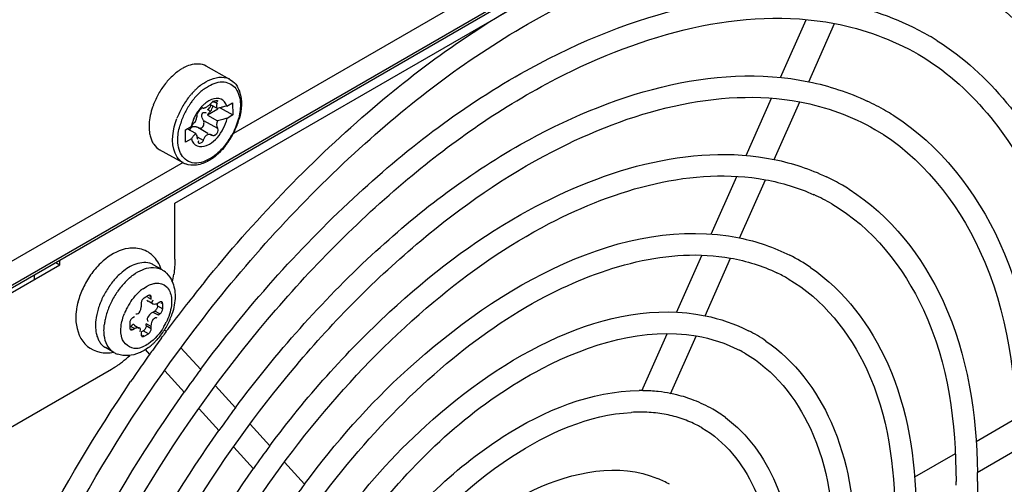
# Model space of a CAD drawing. Header units: inches. Extents: x 0 to 117, y 0 to 83.
# Tile 55 of 74: x 106.57 to 108.192, y 19.719 to 20.484. Entities that reach past the tile are written whole.
import ezdxf

# ---------------------------------------------------------------- set-up
doc = ezdxf.new("R2010")
doc.units = ezdxf.units.IN
doc.header["$LTSCALE"] = 6.431102
doc.header["$MEASUREMENT"] = 0
doc.layers.get('0').update_dxf_attribs({"linetype": 'CONTINUOUS'})

msp = doc.modelspace()

# ---------------------------------------------------------------- linework, layer by layer
at = {"color": 7, "linetype": 'CONTINUOUS'}
for p, q in [((105.368, 19.3603), (109.476, 21.7321)), ((109.4731, 21.7256), (105.3651, 19.3538)), ((108.0894, 20.9707), (106.9222, 20.2968)), ((106.8258, 20.1817), (107.3869, 20.5057)), ((107.8232, 20.3889), (107.8653, 20.4839)), ((107.8695, 20.3817), (107.912, 20.4776)), ((108.0662, 20.4583), (108.0675, 20.4575)), ((106.9161, 20.3857), (106.8772, 20.4075)), ((106.8815, 20.3503), (106.8769, 20.3473)), ((106.8876, 20.3502), (106.8951, 20.346)), ((106.8885, 20.3489), (106.8913, 20.3502)), ((107.7662, 20.2602), (107.808, 20.3547)), ((106.867, 20.3358), (106.8689, 20.3378)), ((106.8696, 20.3399), (106.8718, 20.3387)), ((106.8717, 20.3388), (106.8718, 20.3387)), ((106.8963, 20.3364), (106.8793, 20.3265)), ((106.8795, 20.3362), (106.8845, 20.3335)), ((106.8957, 20.3375), (106.8841, 20.3439)), ((106.9002, 20.3386), (106.9211, 20.327)), ((106.9112, 20.3417), (106.9208, 20.3473)), ((106.9208, 20.3473), (106.9211, 20.327)), ((107.8127, 20.2535), (107.8548, 20.3486)), ((106.8615, 20.322), (106.8623, 20.3253)), ((106.8623, 20.3253), (106.8625, 20.3272)), ((106.8727, 20.318), (106.8957, 20.3053)), ((106.8793, 20.3265), (106.896, 20.3172)), ((106.9211, 20.327), (106.9115, 20.3215)), ((106.8429, 20.3023), (106.8525, 20.3078)), ((106.8432, 20.282), (106.8429, 20.3023)), ((106.86, 20.2964), (106.8461, 20.3041)), ((106.854, 20.3137), (106.8525, 20.3078)), ((106.8632, 20.3067), (106.88, 20.2973)), ((106.8528, 20.2876), (106.8432, 20.282)), ((106.8625, 20.2911), (106.8725, 20.2856)), ((106.8632, 20.2865), (106.8626, 20.2907)), ((106.8837, 20.2952), (106.8862, 20.2939)), ((106.8865, 20.2937), (106.8862, 20.2939)), ((106.8395, 20.2482), (106.8005, 20.2699)), ((106.878, 20.2768), (106.8825, 20.279)), ((106.8391, 20.2489), (105.9756, 19.7504)), ((107.7087, 20.1305), (107.7509, 20.2258)), ((107.7555, 20.1243), (107.7981, 20.2204)), ((106.8258, 20.0894), (106.8258, 20.1817)), ((107.6517, 20.0017), (107.6934, 20.0958)), ((107.6987, 19.9962), (107.7408, 20.0911)), ((106.0307, 19.7307), (106.6362, 20.0803)), ((106.6298, 20.084), (106.6362, 20.0803)), ((106.6362, 20.0803), (106.6362, 20.0877)), ((106.8039, 20.0724), (106.79, 20.0804)), ((106.7733, 20.041), (106.7787, 20.0445)), ((106.7787, 20.0445), (106.784, 20.0472)), ((106.784, 20.0472), (106.7894, 20.049)), ((106.782, 20.0295), (106.775, 20.0255)), ((106.7806, 20.0271), (106.7868, 20.0235)), ((106.7868, 20.0267), (106.7844, 20.0281)), ((106.7868, 20.0235), (106.7868, 20.0267)), ((106.7701, 20.0171), (106.7701, 20.0139)), ((106.7817, 20.0211), (106.7901, 20.0163)), ((106.7891, 20.0211), (106.7897, 20.0225)), ((106.7973, 20.0127), (106.7973, 20.0163)), ((106.7973, 20.0127), (106.8056, 20.0078)), ((106.8007, 20.0187), (106.798, 20.0171)), ((106.8056, 20.0159), (106.8032, 20.0173)), ((106.8056, 20.0078), (106.8056, 20.0159)), ((106.759, 19.9946), (106.7562, 19.993)), ((106.7646, 19.9995), (106.7632, 19.999)), ((106.768, 20.004), (106.7665, 20.0013)), ((106.7839, 19.9979), (106.7821, 19.9959)), ((106.7896, 20.0026), (106.7924, 20.0042)), ((106.7896, 20.0026), (106.798, 19.9978)), ((106.8007, 19.9994), (106.7924, 20.0042)), ((106.7937, 19.9933), (106.7947, 19.9933)), ((106.7947, 19.9933), (106.7957, 19.9931)), ((106.798, 19.9978), (106.8007, 19.9994)), ((106.7513, 19.9845), (106.7513, 19.9765)), ((106.759, 19.9753), (106.7527, 19.9789)), ((106.7585, 19.9809), (106.7669, 19.9761)), ((106.7868, 19.9785), (106.7785, 19.9833)), ((106.7785, 19.9801), (106.7785, 19.9833)), ((106.7785, 19.9801), (106.7868, 19.9753)), ((106.7807, 19.9883), (106.7814, 19.9876)), ((106.7868, 19.9753), (106.7868, 19.9785)), ((106.8144, 19.9746), (106.8163, 19.9772)), ((106.8163, 19.9772), (106.8182, 19.9797)), ((106.7382, 19.9603), (106.7371, 19.9659)), ((106.7538, 19.9751), (106.7562, 19.9737)), ((106.7562, 19.9737), (106.759, 19.9753)), ((106.7679, 19.9713), (106.7672, 19.9698)), ((106.7701, 19.9689), (106.7701, 19.9656)), ((106.7704, 19.9698), (106.7736, 19.9717)), ((106.7726, 19.9642), (106.775, 19.9628)), ((106.782, 19.9668), (106.7736, 19.9717)), ((106.775, 19.9628), (106.782, 19.9668)), ((106.8035, 19.9598), (106.8051, 19.962)), ((106.8115, 19.9705), (106.8088, 19.9734)), ((107.5946, 19.8729), (107.6361, 19.9666)), ((107.6419, 19.8679), (107.684, 19.9628)), ((106.7252, 19.936), (106.7113, 19.9441)), ((106.8682, 19.9079), (106.8357, 19.9438)), ((106.7845, 19.9328), (106.7772, 19.9408)), ((106.551, 19.8102), (106.7214, 19.9086)), ((106.8413, 19.8702), (106.8089, 19.9059)), ((106.9253, 19.8449), (106.8925, 19.8811)), ((106.8984, 19.8071), (106.8657, 19.8433)), ((106.9821, 19.7823), (106.9497, 19.8181)), ((108.2109, 19.827), (108.145, 19.789)), ((106.9552, 19.7446), (106.9228, 19.7803)), ((108.1106, 19.7691), (108.0437, 19.7305)), ((108.2121, 19.7754), (108.147, 19.7379)), ((107.0393, 19.7192), (107.0064, 19.7554))]:
    msp.add_line(p, q, dxfattribs=at)
for points in [[(106.8689, 20.3378), (106.8693, 20.3381), (106.8697, 20.3384), (106.87, 20.3386), (106.8704, 20.3388), (106.8707, 20.3389), (106.871, 20.3389), (106.8713, 20.3389), (106.8715, 20.3389), (106.8716, 20.3388)], [(106.8721, 20.3386), (106.8725, 20.3385), (106.8731, 20.3385), (106.8736, 20.3385), (106.8742, 20.3387), (106.8749, 20.3389), (106.8757, 20.3392), (106.8765, 20.3396), (106.8774, 20.3401)], [(106.8774, 20.3401), (106.8784, 20.3406), (106.8793, 20.3413), (106.8802, 20.342), (106.8812, 20.3427), (106.882, 20.3434), (106.883, 20.3442)], [(106.8825, 20.3315), (106.8831, 20.3322), (106.8838, 20.3329), (106.8845, 20.3335)], [(106.883, 20.3442), (106.8839, 20.345), (106.8848, 20.3459), (106.8857, 20.3469)], [(106.8793, 20.3265), (106.8797, 20.3274), (106.8802, 20.3283), (106.8807, 20.3291), (106.8813, 20.33), (106.8819, 20.3308), (106.8825, 20.3315)], [(106.8502, 20.3019), (106.8504, 20.3024), (106.8507, 20.3033), (106.8511, 20.304), (106.8515, 20.3047), (106.8519, 20.3054), (106.8524, 20.3059), (106.8529, 20.3064), (106.8535, 20.3069), (106.8541, 20.3073)], [(106.8541, 20.3073), (106.8547, 20.3076), (106.8554, 20.3079), (106.8561, 20.3081), (106.8568, 20.3082), (106.8576, 20.3082)], [(106.8576, 20.3082), (106.8584, 20.3082), (106.8592, 20.3081), (106.86, 20.308), (106.8609, 20.3077), (106.8618, 20.3074), (106.8627, 20.307), (106.8632, 20.3067)], [(106.8638, 20.3063), (106.8642, 20.3061), (106.8649, 20.3059), (106.8655, 20.3056), (106.8662, 20.3055), (106.8668, 20.3054), (106.8675, 20.3054), (106.8681, 20.3055), (106.8688, 20.3056), (106.8694, 20.3058)], [(106.8781, 20.2939), (106.8772, 20.2933), (106.8764, 20.2926), (106.8756, 20.2918), (106.875, 20.291), (106.8744, 20.2901), (106.8738, 20.2891), (106.8733, 20.288), (106.8729, 20.2868), (106.8725, 20.2856)], [(106.8856, 20.2942), (106.8846, 20.2946), (106.8837, 20.2948), (106.8828, 20.295), (106.8819, 20.295), (106.8809, 20.2949), (106.88, 20.2947), (106.8791, 20.2943), (106.8781, 20.2939)], [(106.8917, 20.2933), (106.8911, 20.2931), (106.8906, 20.293), (106.89, 20.2929), (106.8894, 20.2929), (106.8888, 20.2929), (106.8882, 20.293), (106.8876, 20.2932), (106.8871, 20.2934), (106.8856, 20.2942)], [(106.775, 20.0255), (106.7741, 20.0249), (106.7733, 20.0242), (106.7726, 20.0234)], [(106.7854, 20.0299), (106.7852, 20.03), (106.7845, 20.0302), (106.7838, 20.0301), (106.7829, 20.0299), (106.782, 20.0295)], [(106.7868, 20.0267), (106.7867, 20.0277), (106.7865, 20.0285), (106.7862, 20.0291), (106.7858, 20.0296), (106.7854, 20.0299)], [(106.7726, 20.0234), (106.7719, 20.0225), (106.7713, 20.0215), (106.7709, 20.0205), (106.7705, 20.0194), (106.7703, 20.0182), (106.7701, 20.0171)], [(106.7966, 20.0095), (106.7962, 20.0085), (106.7956, 20.0075), (106.795, 20.0065), (106.7942, 20.0057), (106.7933, 20.0049), (106.7924, 20.0042)], [(106.7973, 20.0127), (106.7972, 20.0116), (106.797, 20.0106), (106.7966, 20.0095)], [(106.8042, 20.019), (106.804, 20.0191), (106.8033, 20.0193), (106.8026, 20.0193), (106.8017, 20.0191), (106.8007, 20.0187)], [(106.8056, 20.0159), (106.8055, 20.0168), (106.8053, 20.0176), (106.805, 20.0183), (106.8045, 20.0188), (106.8042, 20.019)], [(106.7562, 19.993), (106.7553, 19.9924), (106.7546, 19.9917), (106.7538, 19.9909), (106.7532, 19.99), (106.7526, 19.989), (106.7521, 19.9879), (106.7517, 19.9868), (106.7515, 19.9857), (106.7513, 19.9845)], [(106.8007, 19.9994), (106.8016, 20), (106.8024, 20.0007), (106.8031, 20.0015), (106.8038, 20.0024), (106.8044, 20.0034), (106.8049, 20.0044), (106.8052, 20.0055), (106.8055, 20.0067), (106.8056, 20.0078)], [(106.7513, 19.9765), (106.7514, 19.9755), (106.7516, 19.9747), (106.752, 19.9741), (106.7524, 19.9736), (106.7528, 19.9733)], [(106.7785, 19.9801), (106.7784, 19.9791), (106.7782, 19.978), (106.7779, 19.977), (106.7774, 19.976), (106.7768, 19.9749)], [(106.7528, 19.9733), (106.753, 19.9732), (106.7536, 19.973), (106.7544, 19.9731), (106.7553, 19.9733), (106.7562, 19.9737)], [(106.7701, 19.9656), (106.7702, 19.9647), (106.7704, 19.9639), (106.7707, 19.9633), (106.7712, 19.9627), (106.7715, 19.9625)], [(106.7715, 19.9625), (106.7718, 19.9624), (106.7724, 19.9622), (106.7732, 19.9622), (106.774, 19.9624), (106.775, 19.9628)], [(106.7768, 19.9749), (106.7762, 19.974), (106.7754, 19.9731), (106.7746, 19.9724), (106.7736, 19.9717)], [(106.782, 19.9668), (106.7828, 19.9674), (106.7836, 19.9681), (106.7843, 19.9689), (106.785, 19.9698), (106.7856, 19.9708), (106.7861, 19.9719), (106.7865, 19.973), (106.7867, 19.9741), (106.7868, 19.9753)]]:
    msp.add_lwpolyline(points, dxfattribs=at)
for centre, radius, start, end in [((107.8381, 20.0616), 0.4575, 57.9492, 59.9169), ((106.8877, 20.3212), 0.0962, 126.5436, 132.0164), ((106.8724, 20.3438), 0.0689, 117.2919, 120.0137), ((106.9037, 20.3048), 0.1193, 136.9692, 141.7013), ((106.8958, 20.3121), 0.1085, 131.9923, 136.9605), ((106.9028, 20.3618), 0.0274, 60.8968, 72.7376), ((106.9145, 20.2965), 0.1329, 146.2139, 154.9464), ((106.9113, 20.2987), 0.129, 141.687, 146.2278), ((106.9364, 20.2888), 0.1107, 134.5257, 136.8516), ((106.9331, 20.2922), 0.106, 131.9982, 134.5288), ((106.9265, 20.2997), 0.096, 126.3365, 132.0572), ((106.93, 20.2952), 0.0934, 130.1562, 132.0095), ((106.9258, 20.3003), 0.0868, 126.5305, 130.1798), ((106.9123, 20.2975), 0.1305, 154.9321, 159.4075), ((106.9518, 20.2759), 0.1309, 141.6768, 150.624), ((106.9446, 20.2815), 0.1218, 138.9807, 141.6359), ((106.95, 20.277), 0.1205, 143.2971, 146.3824), ((106.94, 20.2855), 0.1156, 136.8541, 138.9774), ((106.9473, 20.279), 0.1171, 141.7857, 143.2912), ((106.9421, 20.2832), 0.1105, 137.0485, 141.8206), ((106.9348, 20.29), 0.1005, 132.0432, 137.0394), ((106.9001, 20.318), 0.0373, 116.2693, 120.0255), ((106.8986, 20.3211), 0.0339, 111.9026, 116.2802), ((107.791, 19.9799), 0.4092, 59.9183, 64.7091), ((106.954, 20.2745), 0.1335, 150.5889, 155.0069), ((106.9521, 20.2756), 0.123, 146.379, 155.1831), ((106.9383, 20.2105), 0.134, 107.0704, 108.5688), ((106.9405, 20.2036), 0.1412, 104.9007, 107.0655), ((106.942, 20.1979), 0.1471, 103.5027, 104.907), ((106.9428, 20.1944), 0.1507, 102.118, 103.5033), ((107.7906, 19.9793), 0.4099, 57.9122, 59.9167), ((106.9512, 20.2758), 0.1304, 154.9925, 159.4667), ((106.9409, 20.2799), 0.111, 159.653, 164.7633), ((106.9497, 20.2767), 0.1204, 155.1686, 159.6757), ((106.9205, 20.2928), 0.0697, 157.6139, 162.5478), ((106.9232, 20.2917), 0.0727, 148.1377, 157.6367), ((106.8998, 20.2764), 0.0568, 134.8909, 138.8695), ((106.814, 20.3356), 0.0494, 337.4551, 343.9983), ((106.94, 20.186), 0.1384, 104.881, 108.5412), ((106.9428, 20.1758), 0.149, 102.11, 104.8983), ((106.8195, 20.3515), 0.1163, 340.2286, 345.0998), ((106.8923, 20.2826), 0.0471, 141.6272, 147.6339), ((106.8964, 20.2794), 0.0524, 138.8859, 141.6821), ((106.8077, 20.356), 0.1289, 329.7859, 335.664), ((106.8107, 20.3547), 0.1256, 335.6497, 340.2448), ((106.8139, 20.3524), 0.1206, 320.6955, 330.8553), ((106.8099, 20.3546), 0.1263, 321.1083, 329.8332), ((106.8221, 20.3459), 0.1102, 317.9083, 320.6309), ((106.8446, 20.316), 0.074, 300.0103, 301.9474), ((106.8403, 20.3228), 0.0821, 301.9903, 306.4265), ((106.8546, 20.2754), 0.0311, 240.8885, 248.707), ((107.7438, 19.8981), 0.3619, 59.9179, 64.6458), ((107.7434, 19.8975), 0.3626, 57.8657, 59.9165), ((107.7433, 19.897), 0.3277, 59.9324, 65.7674), ((106.7567, 20.0516), 0.0563, 88.6934, 97.7731), ((106.7823, 20.0009), 0.1138, 128.3035, 133.8205), ((106.7565, 20.06), 0.0482, 48.0199, 58.0004), ((107.6955, 19.8143), 0.3159, 55.9138, 63.1085), ((106.7993, 19.9848), 0.1373, 139.8159, 144.9892), ((106.7909, 19.992), 0.1262, 133.8219, 139.8297), ((106.7767, 20.0574), 0.0266, 60.0937, 72.7957), ((106.8045, 19.9812), 0.1436, 144.9687, 149.9728), ((106.8183, 19.9752), 0.1224, 136.9388, 141.046), ((106.8094, 19.9836), 0.1103, 131.4632, 136.9538), ((106.8133, 19.9872), 0.0949, 127.2676, 128.8901), ((106.8108, 19.9904), 0.0908, 125.8913, 127.2659), ((106.7842, 20.0382), 0.0395, 45.4559, 59.9982), ((106.635, 20.0944), 0.1911, 347.265, 351.0411), ((107.6961, 19.8154), 0.2792, 60.0149, 64.3436), ((106.8035, 19.9817), 0.1425, 149.9533, 154.9552), ((106.8285, 19.9673), 0.1354, 145.4676, 154.1225), ((106.8256, 19.9693), 0.1318, 141.0393, 145.4822), ((106.8395, 19.9613), 0.1318, 141.0194, 145.4229), ((106.8316, 19.9677), 0.1216, 136.3738, 141.0356), ((106.8157, 19.9825), 0.0722, 125.9035, 131.3669), ((108.7345, 18.5481), 2.392, 141.0499, 142.1998), ((106.8268, 19.9681), 0.1335, 154.1225, 156.2244), ((106.8425, 19.9592), 0.1354, 145.4086, 154.0734), ((106.8222, 19.9751), 0.0821, 131.3461, 136.2953), ((106.7783, 19.99), 0.1159, 165.3816, 171.0513), ((106.8161, 19.9724), 0.122, 158.5948, 163.2738), ((106.8237, 19.9695), 0.1301, 156.2214, 158.6244), ((106.8303, 19.9642), 0.1223, 158.4429, 163.1205), ((106.8392, 19.9607), 0.1319, 154.0602, 158.4582), ((106.8365, 19.9627), 0.1011, 145.3378, 153.9869), ((108.7586, 18.5294), 2.4226, 142.1993, 143.2234), ((106.8198, 19.9674), 0.1113, 163.1272, 168.1517), ((106.8354, 19.9632), 0.0999, 153.9744, 158.3918), ((106.8046, 19.9784), 0.0285, 131.7081, 136.7268), ((106.7134, 20.0348), 0.1133, 337.0683, 342.0994), ((106.7714, 19.9801), 0.0764, 177.0331, 179.9729), ((106.7805, 19.9796), 0.0856, 173.5871, 177.0242), ((106.8085, 19.9698), 0.0997, 168.15, 172.6231), ((106.7202, 20.0298), 0.1013, 329.6684, 333.9869), ((106.7061, 20.038), 0.1213, 327.5354, 332.2847), ((106.7077, 20.0372), 0.1196, 332.2729, 337.0811), ((108.7881, 18.5075), 2.4592, 143.8032, 144.1429), ((106.7113, 20.0342), 0.1149, 317.8103, 322.7544), ((106.7074, 20.0372), 0.1198, 322.7408, 327.5373), ((108.7786, 18.5144), 2.4475, 143.4908, 143.739), ((108.7736, 18.5181), 2.4413, 143.3732, 143.4907), ((107.6483, 19.7326), 0.2685, 55.8437, 63.0012), ((106.7246, 19.9671), 0.0266, 227.2465, 239.9789), ((106.7287, 20.0159), 0.0896, 306.6819, 309.465), ((106.725, 20.0205), 0.0954, 309.4623, 311.9441), ((106.7209, 20.025), 0.1016, 311.9469, 314.7506), ((108.7946, 18.5027), 2.4674, 144.1428, 144.3258), ((106.7165, 20.0295), 0.1078, 314.7515, 317.7957), ((106.7449, 19.9702), 0.0395, 240.0117, 249.5786), ((106.6237, 20.069), 0.188, 307.9266, 312.7734), ((108.8107, 18.4913), 2.4871, 144.5687, 145.3049), ((108.7998, 18.499), 2.4737, 144.3259, 144.5683), ((107.649, 19.734), 0.2315, 60.1179, 62.6733), ((106.6488, 20.0342), 0.145, 300.0214, 302.8034), ((106.6432, 20.043), 0.1555, 302.7898, 304.4234), ((106.6397, 20.0481), 0.1617, 304.419, 305.3947), ((106.635, 20.0547), 0.1698, 305.4066, 307.8853), ((108.8252, 18.4813), 2.5047, 145.513, 145.8326), ((108.8203, 18.4846), 2.4988, 145.3044, 145.513), ((108.66, 18.5797), 2.2305, 143.4504, 144.6392), ((107.5914, 19.5911), 0.2821, 88.8718, 90.2876), ((107.5918, 19.6055), 0.2676, 83.5859, 88.9036), ((107.5938, 19.6239), 0.2492, 78.8332, 83.5718), ((107.5959, 19.6346), 0.2383, 76.3543, 78.8136), ((107.5978, 19.6423), 0.2303, 68.8904, 76.3697), ((107.6004, 19.6492), 0.2229, 60.1484, 68.8728), ((108.5237, 18.6577), 1.991, 143.397, 144.7289), ((107.5912, 19.5894), 0.2483, 86.4346, 93.2016), ((107.593, 19.6178), 0.2199, 79.0788, 86.4262), ((107.5968, 19.6384), 0.1989, 71.1544, 79.0538), ((107.6017, 19.6517), 0.2201, 53.5345, 60.1244), ((107.6004, 19.6493), 0.1874, 62.867, 71.1158), ((107.6018, 19.6522), 0.1842, 60.1144, 62.8366), ((108.3883, 18.7353), 1.7532, 143.3295, 144.8422), ((107.1743, 19.7235), 0.9731, 359.9984, 0.8557), ((108.2505, 18.8143), 1.512, 143.2355, 144.9899), ((107.554, 19.5691), 0.1728, 60.0747, 67.3851), ((107.1576, 19.7235), 0.9545, 359.6491, 359.9996)]:
    msp.add_arc(centre, radius, start, end, dxfattribs=at)
for points, knots in [([(108.5055, 20.1599), (108.4906, 20.2822), (108.4311, 20.5094), (108.2681, 20.6872), (108.177, 20.7398)], [0, 0, 0, 0, 0.539459, 1, 1, 1, 1]), ([(106.8742, 20.0518), (106.9553, 20.1522), (107.1271, 20.3318), (107.4761, 20.5839), (107.7981, 20.6768), (107.9813, 20.6395)], [0, 0, 0, 0, 0.298057, 0.568265, 1, 1, 1, 1]), ([(106.8726, 19.9927), (106.9526, 20.0958), (107.1228, 20.2809), (107.4674, 20.5397), (107.7871, 20.6409), (107.9688, 20.6058)], [0, 0, 0, 0, 0.30094, 0.573389, 1, 1, 1, 1]), ([(108.1397, 20.5795), (108.2206, 20.5323), (108.3654, 20.3771), (108.422, 20.1779), (108.4371, 20.0711)], [0, 0, 0, 0, 0.464716, 1, 1, 1, 1]), ([(106.8681, 19.908), (106.9432, 20.0091), (107.1044, 20.1912), (107.4355, 20.4478), (107.7492, 20.5477), (107.9267, 20.5109)], [0, 0, 0, 0, 0.29862, 0.570244, 1, 1, 1, 1]), ([(108.1202, 20.5498), (108.1908, 20.5091), (108.3193, 20.3776), (108.3765, 20.2066), (108.3941, 20.1141)], [0, 0, 0, 0, 0.463866, 1, 1, 1, 1]), ([(106.4863, 18.779), (106.4888, 18.9904), (106.5994, 19.43), (106.8859, 19.9086), (107.1957, 20.2225), (107.4916, 20.4298), (107.7592, 20.5068), (107.912, 20.4777)], [0, 0, 0, 0, 0.262643, 0.548788, 0.68431, 0.806637, 1, 1, 1, 1]), ([(108.0809, 20.4494), (108.1674, 20.3953), (108.3144, 20.2056), (108.3471, 19.9768), (108.3485, 19.8542)], [0, 0, 0, 0, 0.454084, 1, 1, 1, 1]), ([(106.9253, 19.8449), (106.9922, 19.935), (107.136, 20.0971), (107.4314, 20.3257), (107.7111, 20.4145), (107.8696, 20.3818)], [0, 0, 0, 0, 0.298385, 0.569853, 1, 1, 1, 1]), ([(108.0498, 20.4269), (108.1354, 20.3772), (108.2839, 20.1899), (108.3132, 19.9627), (108.3132, 19.8396)], [0, 0, 0, 0, 0.445856, 1, 1, 1, 1]), ([(106.8379, 20.4035), (106.8366, 20.4028), (106.834, 20.4012), (106.8316, 20.3995), (106.8303, 20.3986)], [0, 0, 0, 0, 0.491437, 1, 1, 1, 1]), ([(106.8772, 20.4074), (106.8695, 20.4118), (106.8553, 20.4116), (106.8439, 20.4067), (106.8407, 20.4051)], [0, 0, 0, 0, 0.710468, 1, 1, 1, 1]), ([(106.8696, 20.377), (106.8708, 20.3779), (106.8731, 20.3796), (106.8756, 20.3811), (106.8768, 20.3818)], [0, 0, 0, 0, 0.508283, 1, 1, 1, 1]), ([(106.8811, 20.3746), (106.8888, 20.3791), (106.9054, 20.3855), (106.9218, 20.3764), (106.9261, 20.3704)], [0, 0, 0, 0, 0.547343, 1, 1, 1, 1]), ([(106.5872, 18.8373), (106.5897, 19.0252), (106.6884, 19.4161), (106.9431, 19.8416), (107.2185, 20.1207), (107.4815, 20.3052), (107.719, 20.3741), (107.8549, 20.3486)], [0, 0, 0, 0, 0.262724, 0.548891, 0.684421, 0.806756, 1, 1, 1, 1]), ([(106.8741, 20.37), (106.8752, 20.3709), (106.8775, 20.3725), (106.8799, 20.3739), (106.8811, 20.3746)], [0, 0, 0, 0, 0.508601, 1, 1, 1, 1]), ([(106.9258, 20.3775), (106.9266, 20.3764), (106.9281, 20.3743), (106.9293, 20.3721), (106.9299, 20.3709)], [0, 0, 0, 0, 0.494836, 1, 1, 1, 1]), ([(106.9299, 20.3709), (106.9304, 20.3699), (106.9313, 20.368), (106.932, 20.366), (106.9323, 20.365)], [0, 0, 0, 0, 0.494758, 1, 1, 1, 1]), ([(106.8857, 20.3469), (106.8861, 20.3473), (106.887, 20.348), (106.888, 20.3486), (106.8885, 20.3489)], [0, 0, 0, 0, 0.469142, 1, 1, 1, 1]), ([(106.9112, 20.3417), (106.9097, 20.3464), (106.9026, 20.3561), (106.8908, 20.3545), (106.886, 20.3525)], [0, 0, 0, 0, 0.486322, 1, 1, 1, 1]), ([(106.8913, 20.3502), (106.8919, 20.3504), (106.8932, 20.3508), (106.8945, 20.351), (106.8951, 20.351)], [0, 0, 0, 0, 0.565727, 1, 1, 1, 1]), ([(106.8951, 20.351), (106.8955, 20.351), (106.8971, 20.3492), (106.8947, 20.348), (106.8938, 20.3472)], [0, 0, 0, 0, 0.272556, 1, 1, 1, 1]), ([(106.8625, 20.3272), (106.8626, 20.3286), (106.8642, 20.3316), (106.8659, 20.3344), (106.867, 20.3358)], [0, 0, 0, 0, 0.426633, 1, 1, 1, 1]), ([(106.8769, 20.3473), (106.8755, 20.3462), (106.8726, 20.3438), (106.87, 20.3411), (106.8688, 20.3397)], [0, 0, 0, 0, 0.488438, 1, 1, 1, 1]), ([(106.8795, 20.3362), (106.8809, 20.3367), (106.8831, 20.339), (106.8846, 20.3415), (106.8851, 20.343)], [0, 0, 0, 0, 0.471566, 1, 1, 1, 1]), ([(106.8845, 20.3335), (106.8855, 20.3344), (106.887, 20.3371), (106.888, 20.3399), (106.8884, 20.3414)], [0, 0, 0, 0, 0.461091, 1, 1, 1, 1]), ([(106.8951, 20.346), (106.8943, 20.3446), (106.8934, 20.3415), (106.8946, 20.3384), (106.8957, 20.3375)], [0, 0, 0, 0, 0.543851, 1, 1, 1, 1]), ([(106.8342, 20.252), (106.8307, 20.2553), (106.8174, 20.2763), (106.8224, 20.3036), (106.8291, 20.3215)], [0, 0, 0, 0, 0.201879, 1, 1, 1, 1]), ([(106.8699, 20.3271), (106.87, 20.3284), (106.8714, 20.3322), (106.8755, 20.3312), (106.8773, 20.3306)], [0, 0, 0, 0, 0.416151, 1, 1, 1, 1]), ([(106.8727, 20.318), (106.8719, 20.3193), (106.8706, 20.3223), (106.8699, 20.3254), (106.8699, 20.3271)], [0, 0, 0, 0, 0.487155, 1, 1, 1, 1]), ([(106.8737, 20.3148), (106.8736, 20.3154), (106.8735, 20.3165), (106.873, 20.3176), (106.8727, 20.318)], [0, 0, 0, 0, 0.526071, 1, 1, 1, 1]), ([(108.0084, 20.3266), (108.0855, 20.2782), (108.2167, 20.1091), (108.2462, 19.9051), (108.2476, 19.7959)], [0, 0, 0, 0, 0.454581, 1, 1, 1, 1]), ([(106.8694, 20.3058), (106.8698, 20.3059), (106.8707, 20.3065), (106.8714, 20.3072), (106.8717, 20.3076)], [0, 0, 0, 0, 0.475842, 1, 1, 1, 1]), ([(106.8717, 20.3076), (106.8724, 20.3087), (106.8734, 20.311), (106.8737, 20.3136), (106.8737, 20.3148)], [0, 0, 0, 0, 0.492805, 1, 1, 1, 1]), ([(107.9784, 20.3033), (108.0544, 20.2592), (108.1863, 20.0927), (108.2123, 19.8908), (108.2123, 19.7814)], [0, 0, 0, 0, 0.445424, 1, 1, 1, 1]), ([(106.7837, 20.2986), (106.7839, 20.2973), (106.7843, 20.2948), (106.7849, 20.2923), (106.7853, 20.291)], [0, 0, 0, 0, 0.509041, 1, 1, 1, 1]), ([(106.7853, 20.291), (106.7856, 20.2899), (106.7863, 20.2876), (106.7872, 20.2854), (106.7877, 20.2844)], [0, 0, 0, 0, 0.508998, 1, 1, 1, 1]), ([(106.7877, 20.2844), (106.7881, 20.2834), (106.7891, 20.2814), (106.7903, 20.2795), (106.7909, 20.2787)], [0, 0, 0, 0, 0.507977, 1, 1, 1, 1]), ([(106.86, 20.2964), (106.8586, 20.295), (106.856, 20.2922), (106.8538, 20.2891), (106.8528, 20.2876)], [0, 0, 0, 0, 0.512838, 1, 1, 1, 1]), ([(106.8528, 20.2876), (106.8543, 20.2828), (106.8614, 20.2732), (106.8731, 20.2748), (106.878, 20.2768)], [0, 0, 0, 0, 0.486322, 1, 1, 1, 1]), ([(106.8626, 20.2907), (106.8623, 20.2919), (106.8617, 20.2939), (106.8606, 20.2958), (106.86, 20.2964)], [0, 0, 0, 0, 0.568115, 1, 1, 1, 1]), ([(106.866, 20.2799), (106.8654, 20.2799), (106.8636, 20.2817), (106.8646, 20.2838), (106.8651, 20.285)], [0, 0, 0, 0, 0.329737, 1, 1, 1, 1]), ([(106.8725, 20.2856), (106.8721, 20.284), (106.8702, 20.2816), (106.8674, 20.2798), (106.866, 20.2799)], [0, 0, 0, 0, 0.53834, 1, 1, 1, 1]), ([(106.8348, 20.2641), (106.8344, 20.265), (106.8335, 20.267), (106.8328, 20.2691), (106.8325, 20.2702)], [0, 0, 0, 0, 0.491028, 1, 1, 1, 1]), ([(106.9821, 19.7823), (107.0409, 19.8614), (107.1674, 20.0036), (107.4273, 20.2044), (107.6733, 20.2823), (107.8128, 20.2537)], [0, 0, 0, 0, 0.29809, 0.569361, 1, 1, 1, 1]), ([(106.8395, 20.2482), (106.8385, 20.2487), (106.8367, 20.2499), (106.835, 20.2513), (106.8342, 20.252)], [0, 0, 0, 0, 0.497634, 1, 1, 1, 1]), ([(106.8829, 20.2547), (106.8744, 20.2498), (106.8549, 20.2427), (106.8384, 20.2565), (106.8348, 20.2641)], [0, 0, 0, 0, 0.540345, 1, 1, 1, 1]), ([(106.6874, 18.8952), (106.69, 19.0599), (106.7767, 19.4022), (107, 19.7751), (107.2412, 20.0197), (107.4713, 20.1815), (107.679, 20.2423), (107.7981, 20.2204)], [0, 0, 0, 0, 0.262825, 0.549019, 0.68456, 0.806904, 1, 1, 1, 1]), ([(107.9363, 20.2046), (108.0041, 20.1619), (108.1196, 20.0133), (108.1459, 19.834), (108.1474, 19.7381)], [0, 0, 0, 0, 0.455203, 1, 1, 1, 1]), ([(107.9074, 20.1806), (107.974, 20.1421), (108.0894, 19.9962), (108.112, 19.8194), (108.112, 19.7235)], [0, 0, 0, 0, 0.444871, 1, 1, 1, 1]), ([(107.0393, 19.7193), (107.09, 19.7872), (107.2701, 19.9936), (107.5637, 20.1636), (107.7556, 20.1246)], [0, 0, 0, 0, 0.302185, 1, 1, 1, 1]), ([(106.7884, 18.9534), (106.7909, 19.0948), (106.8656, 19.3883), (107.0572, 19.7081), (107.264, 19.918), (107.4612, 20.0569), (107.6388, 20.1095), (107.7409, 20.0914)], [0, 0, 0, 0, 0.262962, 0.549193, 0.684748, 0.807102, 1, 1, 1, 1]), ([(107.8725, 20.0759), (107.9286, 20.0379), (108.0228, 19.9112), (108.045, 19.7604), (108.0464, 19.6798)], [0, 0, 0, 0, 0.456581, 1, 1, 1, 1]), ([(106.5944, 20.0562), (106.5944, 20.0574), (106.5944, 20.0597), (106.5942, 20.0621), (106.594, 20.0633)], [0, 0, 0, 0, 0.490973, 1, 1, 1, 1]), ([(107.8357, 20.0572), (107.8927, 20.0243), (107.9917, 19.8993), (108.0111, 19.7476), (108.0111, 19.6652)], [0, 0, 0, 0, 0.444095, 1, 1, 1, 1]), ([(106.7894, 20.049), (106.7903, 20.0492), (106.792, 20.0496), (106.7937, 20.0499), (106.7945, 20.05)], [0, 0, 0, 0, 0.509225, 1, 1, 1, 1]), ([(106.8199, 20.0265), (106.82, 20.0254), (106.8202, 20.0233), (106.8203, 20.0212), (106.8203, 20.0201)], [0, 0, 0, 0, 0.491716, 1, 1, 1, 1]), ([(107.096, 19.6567), (107.1387, 19.7136), (107.2905, 19.8868), (107.5373, 20.029), (107.6989, 19.9965)], [0, 0, 0, 0, 0.301623, 1, 1, 1, 1]), ([(106.7696, 20.009), (106.7694, 20.0081), (106.769, 20.0064), (106.7684, 20.0048), (106.768, 20.004)], [0, 0, 0, 0, 0.502272, 1, 1, 1, 1]), ([(106.7701, 20.0139), (106.7701, 20.0131), (106.77, 20.0115), (106.7697, 20.0098), (106.7696, 20.009)], [0, 0, 0, 0, 0.464113, 1, 1, 1, 1]), ([(106.7796, 20.0224), (106.7798, 20.022), (106.7803, 20.0212), (106.7809, 20.0205), (106.7813, 20.0203)], [0, 0, 0, 0, 0.53507, 1, 1, 1, 1]), ([(106.7896, 20.0155), (106.789, 20.0158), (106.7878, 20.0179), (106.7886, 20.0199), (106.7891, 20.0211)], [0, 0, 0, 0, 0.371071, 1, 1, 1, 1]), ([(106.798, 20.0171), (106.7966, 20.0163), (106.794, 20.0152), (106.7908, 20.0149), (106.7896, 20.0155)], [0, 0, 0, 0, 0.548025, 1, 1, 1, 1]), ([(106.8203, 20.0201), (106.8203, 20.019), (106.8202, 20.0167), (106.82, 20.0144), (106.8199, 20.0132)], [0, 0, 0, 0, 0.490855, 1, 1, 1, 1]), ([(106.3861, 18.7212), (106.3884, 18.9403), (106.4963, 19.3979), (106.7254, 19.8029), (106.8726, 19.9927)], [0, 0, 0, 0, 0.477054, 1, 1, 1, 1]), ([(106.6627, 19.9971), (106.6626, 19.9953), (106.6625, 19.9918), (106.6627, 19.9883), (106.6628, 19.9866)], [0, 0, 0, 0, 0.504044, 1, 1, 1, 1]), ([(106.6638, 20.008), (106.6635, 20.0062), (106.663, 20.0026), (106.6627, 19.9989), (106.6627, 19.9971)], [0, 0, 0, 0, 0.504341, 1, 1, 1, 1]), ([(106.7632, 19.999), (106.7629, 19.999), (106.7623, 19.999), (106.7616, 19.9991), (106.7613, 19.9992)], [0, 0, 0, 0, 0.478993, 1, 1, 1, 1]), ([(106.7665, 20.0013), (106.7662, 20.0009), (106.7656, 20.0003), (106.7649, 19.9997), (106.7646, 19.9995)], [0, 0, 0, 0, 0.51998, 1, 1, 1, 1]), ([(106.7821, 19.9959), (106.7813, 19.9947), (106.7798, 19.9924), (106.78, 19.9893), (106.7807, 19.9883)], [0, 0, 0, 0, 0.55234, 1, 1, 1, 1]), ([(106.7896, 20.0026), (106.789, 20.0022), (106.7876, 20.0013), (106.7863, 20.0003), (106.7857, 19.9997)], [0, 0, 0, 0, 0.464112, 1, 1, 1, 1]), ([(106.6628, 19.9866), (106.6639, 19.9717), (106.676, 19.94), (106.7101, 19.9333), (106.7244, 19.9363)], [0, 0, 0, 0, 0.505756, 1, 1, 1, 1]), ([(106.695, 19.9801), (106.695, 19.9787), (106.695, 19.9759), (106.6953, 19.9731), (106.6955, 19.9717)], [0, 0, 0, 0, 0.508295, 1, 1, 1, 1]), ([(106.7089, 19.9721), (106.7089, 19.9738), (106.709, 19.9773), (106.7094, 19.9808), (106.7096, 19.9826)], [0, 0, 0, 0, 0.490044, 1, 1, 1, 1]), ([(106.7367, 19.9723), (106.7367, 19.9734), (106.7368, 19.9757), (106.737, 19.978), (106.7371, 19.9791)], [0, 0, 0, 0, 0.490855, 1, 1, 1, 1]), ([(106.759, 19.9817), (106.7584, 19.9821), (106.756, 19.9821), (106.7546, 19.9804), (106.7539, 19.9794)], [0, 0, 0, 0, 0.37107, 1, 1, 1, 1]), ([(106.759, 19.9753), (106.7604, 19.9761), (106.763, 19.9772), (106.7662, 19.9775), (106.7673, 19.9769)], [0, 0, 0, 0, 0.548025, 1, 1, 1, 1]), ([(106.7673, 19.9769), (106.768, 19.9765), (106.7692, 19.9745), (106.7684, 19.9725), (106.7679, 19.9713)], [0, 0, 0, 0, 0.371071, 1, 1, 1, 1]), ([(106.8077, 19.9786), (106.8013, 19.9677), (106.7904, 19.9547), (106.7762, 19.9466), (106.7729, 19.9452)], [0, 0, 0, 0, 0.777886, 1, 1, 1, 1]), ([(106.8886, 19.0113), (106.8911, 19.1294), (106.9536, 19.3747), (107.1436, 19.6879), (107.3896, 19.9141), (107.5989, 19.9777), (107.6841, 19.9632)], [0, 0, 0, 0, 0.263444, 0.550044, 0.807126, 1, 1, 1, 1]), ([(106.6955, 19.9717), (106.6956, 19.9704), (106.696, 19.968), (106.6966, 19.9655), (106.6969, 19.9643)], [0, 0, 0, 0, 0.508933, 1, 1, 1, 1]), ([(106.6969, 19.9643), (106.6972, 19.9632), (106.6979, 19.961), (106.6988, 19.9589), (106.6992, 19.9578)], [0, 0, 0, 0, 0.50921, 1, 1, 1, 1]), ([(106.7094, 19.964), (106.7092, 19.9653), (106.709, 19.968), (106.7089, 19.9707), (106.7089, 19.9721)], [0, 0, 0, 0, 0.492036, 1, 1, 1, 1]), ([(106.7371, 19.9659), (106.7369, 19.9669), (106.7367, 19.9691), (106.7367, 19.9712), (106.7367, 19.9723)], [0, 0, 0, 0, 0.491716, 1, 1, 1, 1]), ([(106.6992, 19.9578), (106.6997, 19.9568), (106.7007, 19.9549), (106.7018, 19.9531), (106.7025, 19.9522)], [0, 0, 0, 0, 0.508368, 1, 1, 1, 1]), ([(106.7025, 19.9522), (106.7031, 19.9514), (106.7043, 19.9497), (106.7058, 19.9482), (106.7065, 19.9476)], [0, 0, 0, 0, 0.505862, 1, 1, 1, 1]), ([(106.7729, 19.9452), (106.7712, 19.9444), (106.7677, 19.9432), (106.7642, 19.9426), (106.7624, 19.9424)], [0, 0, 0, 0, 0.518678, 1, 1, 1, 1]), ([(107.799, 19.9548), (107.8463, 19.9227), (107.9256, 19.8164), (107.9448, 19.6896), (107.9462, 19.6219)], [0, 0, 0, 0, 0.457652, 1, 1, 1, 1]), ([(107.7644, 19.9347), (107.8119, 19.9074), (107.8947, 19.803), (107.9109, 19.6763), (107.9109, 19.6074)], [0, 0, 0, 0, 0.443019, 1, 1, 1, 1]), ([(106.3528, 18.787), (106.3632, 18.9756), (106.455, 19.3651), (106.6377, 19.7183), (106.7528, 19.8879)], [0, 0, 0, 0, 0.47952, 1, 1, 1, 1]), ([(106.4508, 18.7644), (106.4508, 18.9525), (106.5351, 19.3475), (106.7211, 19.7016), (106.841, 19.8705)], [0, 0, 0, 0, 0.475945, 1, 1, 1, 1]), ([(107.1528, 19.594), (107.2121, 19.6725), (107.3376, 19.8004), (107.5113, 19.8728), (107.59, 19.8732)], [0, 0, 0, 0, 0.555286, 1, 1, 1, 1]), ([(108.4125, 19.8483), (108.4055, 19.6483), (108.3078, 19.2327), (108.1073, 18.8598), (107.9797, 18.6822)], [0, 0, 0, 0, 0.477862, 1, 1, 1, 1]), ([(106.9889, 19.0692), (106.9912, 19.1573), (107.0356, 19.3406), (107.1721, 19.5814), (107.354, 19.7647), (107.5073, 19.8335), (107.5773, 19.8373)], [0, 0, 0, 0, 0.256244, 0.536575, 0.79611, 1, 1, 1, 1]), ([(108.3132, 19.8338), (108.3123, 19.6483), (108.227, 19.259), (108.0419, 18.9105), (107.9226, 18.7443)], [0, 0, 0, 0, 0.475484, 1, 1, 1, 1]), ([(108.3486, 19.8396), (108.3486, 19.6496), (108.2627, 19.2506), (108.0734, 18.8937), (107.9515, 18.7238)], [0, 0, 0, 0, 0.476065, 1, 1, 1, 1]), ([(107.9864, 18.5656), (108.1302, 18.7558), (108.3618, 19.1607), (108.4868, 19.6128), (108.5077, 19.8348)], [0, 0, 0, 0, 0.516833, 1, 1, 1, 1]), ([(108.4785, 19.8364), (108.4575, 19.6315), (108.345, 19.2139), (108.1394, 18.8356), (108.0124, 18.6553)], [0, 0, 0, 0, 0.482859, 1, 1, 1, 1]), ([(107.7325, 19.8287), (107.769, 19.8018), (107.8292, 19.717), (107.8446, 19.6172), (107.8459, 19.564)], [0, 0, 0, 0, 0.459849, 1, 1, 1, 1]), ([(108.4466, 19.8169), (108.4355, 19.6172), (108.3344, 19.2054), (108.1336, 18.8352), (108.007, 18.6594)], [0, 0, 0, 0, 0.480089, 1, 1, 1, 1]), ([(106.5517, 18.8226), (106.5517, 18.9901), (106.6265, 19.3417), (106.7917, 19.6569), (106.8981, 19.8074)], [0, 0, 0, 0, 0.475968, 1, 1, 1, 1]), ([(107.6936, 19.8119), (107.7316, 19.7901), (107.7978, 19.7064), (107.8107, 19.6049), (107.8107, 19.5495)], [0, 0, 0, 0, 0.441458, 1, 1, 1, 1]), ([(108.2477, 19.7814), (108.2477, 19.609), (108.1687, 19.2476), (107.9953, 18.925), (107.8836, 18.772)], [0, 0, 0, 0, 0.476318, 1, 1, 1, 1]), ([(108.2122, 19.7755), (108.2114, 19.6108), (108.1357, 19.2651), (107.9715, 18.9556), (107.8658, 18.8078)], [0, 0, 0, 0, 0.47544, 1, 1, 1, 1]), ([(107.21, 19.531), (107.2393, 19.5694), (107.3025, 19.6374), (107.4312, 19.7301), (107.5575, 19.7549), (107.6205, 19.7286)], [0, 0, 0, 0, 0.301994, 0.573381, 1, 1, 1, 1]), ([(106.6519, 18.8805), (106.6519, 19.0274), (106.7173, 19.3359), (106.8618, 19.6126), (106.9549, 19.7448)], [0, 0, 0, 0, 0.475997, 1, 1, 1, 1]), ([(108.1475, 19.7235), (108.1475, 19.5504), (108.0583, 19.1898), (107.8228, 18.7987), (107.567, 18.5447), (107.3212, 18.3779), (107.0965, 18.3228), (106.9712, 18.3538)], [0, 0, 0, 0, 0.262274, 0.547639, 0.682591, 0.80445, 1, 1, 1, 1])]:
    msp.add_open_spline(points, degree=3, knots=knots, dxfattribs=at)
for points in [[(107.9267, 20.5109), (107.9754, 20.5007), (108.0232, 20.483), (108.0662, 20.4583)], [(107.912, 20.4777), (107.9601, 20.4685), (108.0074, 20.4514), (108.0498, 20.4269)], [(106.8768, 20.3818), (106.8868, 20.3876), (106.8999, 20.3914), (106.9109, 20.388)], [(106.9161, 20.3857), (106.9198, 20.3837), (106.9231, 20.3808), (106.9258, 20.3775)], [(107.8696, 20.3818), (107.9027, 20.375), (107.9352, 20.3643), (107.9658, 20.3499)], [(106.9261, 20.3704), (106.9313, 20.3632), (106.9333, 20.3536), (106.9335, 20.3446)], [(106.9323, 20.365), (106.9369, 20.3513), (106.9356, 20.3356), (106.9319, 20.3216)], [(106.7902, 20.3434), (106.7868, 20.3344), (106.7844, 20.325), (106.7835, 20.3155)], [(106.8688, 20.3397), (106.8661, 20.3367), (106.8637, 20.3335), (106.8615, 20.33)], [(106.9335, 20.3446), (106.9336, 20.3361), (106.9323, 20.3276), (106.93, 20.3195)], [(107.8549, 20.3486), (107.898, 20.3405), (107.9404, 20.3253), (107.9784, 20.3033)], [(106.896, 20.3172), (106.8941, 20.3137), (106.8938, 20.3087), (106.8957, 20.3053)], [(106.9054, 20.3045), (106.9082, 20.3099), (106.9103, 20.3156), (106.9115, 20.3215)], [(106.93, 20.3195), (106.9275, 20.3105), (106.9238, 20.3018), (106.9193, 20.2936)], [(106.7835, 20.3155), (106.783, 20.3099), (106.783, 20.3042), (106.7837, 20.2986)], [(106.8305, 20.2847), (106.8303, 20.2929), (106.8316, 20.3011), (106.8338, 20.3091)], [(106.8825, 20.279), (106.8924, 20.2847), (106.9002, 20.2943), (106.9054, 20.3045)], [(106.8957, 20.3053), (106.8977, 20.3016), (106.8956, 20.2949), (106.8917, 20.2933)], [(106.8325, 20.2702), (106.8312, 20.2749), (106.8306, 20.2798), (106.8305, 20.2847)], [(106.7909, 20.2787), (106.7934, 20.2751), (106.7967, 20.272), (106.8005, 20.2699)], [(106.9038, 20.272), (106.8978, 20.2653), (106.8907, 20.2592), (106.8829, 20.2547)], [(106.9082, 20.2753), (106.9026, 20.2684), (106.8962, 20.262), (106.8891, 20.2567)], [(106.8817, 20.2519), (106.8754, 20.2483), (106.8685, 20.2455), (106.8613, 20.2445)], [(107.8128, 20.2537), (107.8424, 20.2476), (107.8715, 20.2381), (107.8987, 20.2251)], [(106.8613, 20.2445), (106.8553, 20.2437), (106.8489, 20.2442), (106.8433, 20.2464)], [(107.7981, 20.2204), (107.8254, 20.2154), (107.8524, 20.2072), (107.8778, 20.1958)], [(107.7556, 20.1246), (107.7842, 20.1188), (107.8123, 20.1092), (107.8383, 20.096)], [(106.7491, 20.1074), (106.7355, 20.1055), (106.7225, 20.0987), (106.7117, 20.0903)], [(106.7821, 20.1009), (106.775, 20.1053), (106.7663, 20.1077), (106.758, 20.1079)], [(106.8033, 20.0728), (106.8005, 20.0815), (106.7955, 20.0898), (106.7888, 20.0958)], [(107.7409, 20.0914), (107.7671, 20.0867), (107.793, 20.0786), (107.817, 20.0671)], [(106.7581, 20.0803), (106.7501, 20.0769), (106.7429, 20.0719), (106.7364, 20.0662)], [(106.7846, 20.0828), (106.7761, 20.0854), (106.7663, 20.0837), (106.7581, 20.0803)], [(106.7721, 20.0723), (106.7765, 20.0741), (106.7813, 20.0755), (106.7861, 20.0759)], [(106.7861, 20.0759), (106.7921, 20.0765), (106.7987, 20.0754), (106.8039, 20.0724)], [(106.8258, 20.0894), (106.8258, 20.0811), (106.8251, 20.0728), (106.8238, 20.0646)], [(106.7436, 20.0516), (106.7467, 20.055), (106.7501, 20.0581), (106.7537, 20.061)], [(106.7576, 20.064), (106.7621, 20.0672), (106.7669, 20.0701), (106.7721, 20.0723)], [(106.8119, 20.0663), (106.8158, 20.0625), (106.8189, 20.0579), (106.8211, 20.053)], [(106.6744, 20.042), (106.6709, 20.0347), (106.6682, 20.0271), (106.6661, 20.0193)], [(106.7945, 20.05), (106.8004, 20.0505), (106.8072, 20.0487), (106.8115, 20.0447)], [(106.8115, 20.0447), (106.8165, 20.0402), (106.819, 20.0331), (106.8199, 20.0265)], [(106.8211, 20.053), (106.8245, 20.0453), (106.826, 20.0367), (106.826, 20.0283)], [(106.7534, 20.0202), (106.7562, 20.0243), (106.7594, 20.0282), (106.7628, 20.0318)], [(106.826, 20.0283), (106.826, 20.0187), (106.8242, 20.0091), (106.8212, 20)], [(106.8199, 20.0132), (106.8187, 20.0036), (106.8156, 19.9941), (106.8113, 19.9853)], [(106.6993, 20.0075), (106.6975, 20.0015), (106.6962, 19.9953), (106.6955, 19.9891)], [(106.7371, 19.9791), (106.7379, 19.9863), (106.7399, 19.9933), (106.7425, 20)], [(106.7868, 19.9785), (106.7868, 19.9839), (106.7883, 19.9924), (106.7937, 19.9933)], [(107.6989, 19.9965), (107.7235, 19.9915), (107.7478, 19.9833), (107.7702, 19.9718)], [(106.7252, 19.936), (106.7159, 19.9414), (106.7107, 19.9534), (106.7094, 19.964)], [(106.7624, 19.9424), (106.7524, 19.9414), (106.7408, 19.9506), (106.7382, 19.9603)], [(107.6841, 19.9632), (107.7088, 19.959), (107.7331, 19.9511), (107.7553, 19.9397)], [(106.7823, 19.9441), (106.7775, 19.9406), (106.7723, 19.9375), (106.7668, 19.9351)], [(106.7668, 19.9351), (106.7558, 19.9305), (106.7423, 19.9291), (106.7311, 19.9332)]]:
    msp.add_open_spline(points, degree=3, dxfattribs=at)

doc.saveas('drawing.dxf')
